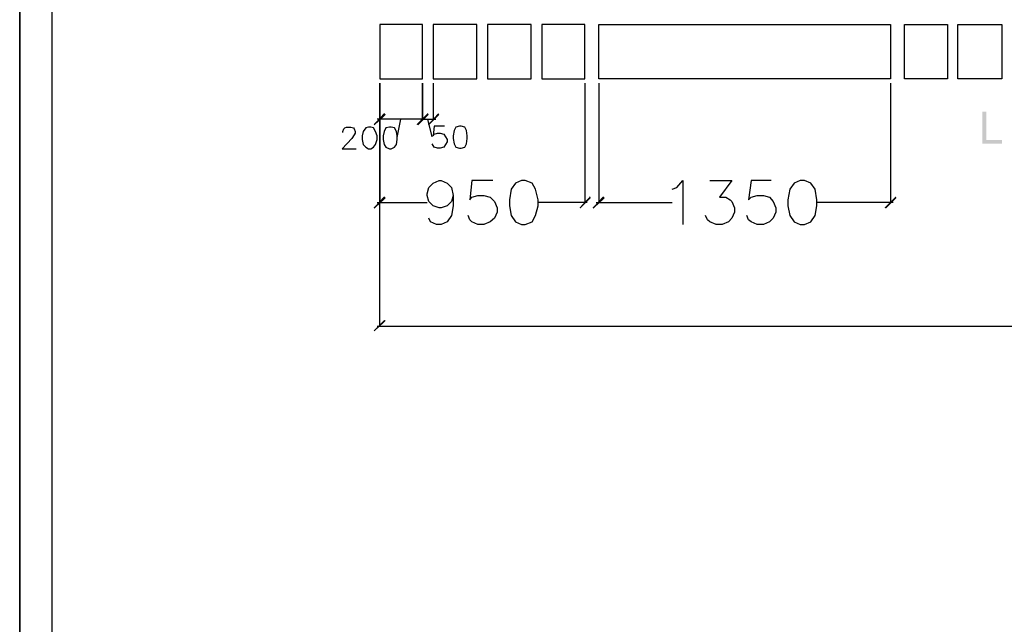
# Model space of a CAD drawing. Header units: millimetres. Extents: x 502444 to 745500, y -417645 to -375189.
# Tile 73 of 208: x 678222 to 683078, y -412347 to -409367. Entities that reach past the tile are written whole.
import ezdxf

# ---------------------------------------------------------------- set-up
doc = ezdxf.new("R2010")
doc.units = ezdxf.units.MM
doc.layers.add('PDF_Geometry', color=7, linetype='Continuous')
doc.layers.add('PDF_Solid Fills', color=7, linetype='Continuous')

msp = doc.modelspace()

# ---------------------------------------------------------------- hatches: boundary and pattern name
at = {"layer": 'PDF_Solid Fills', "lineweight": 25, "true_color": 0x989898, "transparency": 33554559}
for points in [[(680027.95842, -409835.62589), (680019.31709, -409826.98457), (679967.46913, -409883.15318), (679971.7898, -409887.47385)], [(680187.82294, -409887.47385), (680239.6709, -409835.62589), (680235.35024, -409826.98457), (680179.18162, -409883.15318)], [(680235.35024, -409883.15318), (680239.6709, -409887.47385), (680291.51885, -409835.62589), (680287.19819, -409826.98457)], [(680027.95842, -410246.08887), (680019.31709, -410237.44754), (679967.46913, -410293.61616), (679971.7898, -410297.93683)], [(680982.82492, -410293.61616), (680987.14559, -410297.93683), (681038.99354, -410246.08887), (681034.67288, -410237.44754)], [(681108.12415, -410246.08887), (681099.48282, -410237.44754), (681047.63487, -410293.61616), (681051.95553, -410297.93683)], [(682486.41563, -410293.61616), (682495.05695, -410297.93683), (682546.90491, -410246.08887), (682542.58424, -410237.44754)], [(680027.95842, -410850.98168), (680019.31709, -410846.66102), (679967.46913, -410898.50897), (679971.7898, -410902.82964)]]:
    msp.add_hatch(color=252, dxfattribs=at).paths.add_polyline_path(points)
at = {"layer": 'PDF_Solid Fills', "lineweight": 25, "transparency": 33554559}
msp.add_hatch(color=256, dxfattribs=at).paths.add_polyline_path([(682990.05978, -409820.47404), (682969.18642, -409820.47404), (682969.18642, -409978.20777), (683067.7431, -409978.20777), (683067.7431, -409959.5939), (682990.05978, -409959.5939)])

# ---------------------------------------------------------------- linework, layer by layer
at = {"layer": 'PDF_Geometry', "lineweight": 25}
for points in [[(706470.41559, -415327.18848), (706470.41559, -395300.91577), (678221.92131, -395300.91577), (678221.92131, -415327.18848)], [(706470.41559, -415327.18848), (678221.92131, -415327.18848), (678221.92131, -395300.91577), (706470.41559, -395300.91577)], [(678381.78584, -395456.45964), (706310.55106, -395456.45964), (706310.55106, -415171.64462), (678381.78584, -415171.64462)]]:
    msp.add_lwpolyline(points, close=True, dxfattribs=at)
at = {"layer": 'PDF_Geometry', "color": 253, "lineweight": 25, "true_color": 0xb5af97}
for points in [[(679997.71378, -409658.47871), (680209.42626, -409658.47871), (680209.42626, -409390.59761), (679997.71378, -409390.59761)], [(680261.27421, -409658.47871), (680477.30736, -409658.47871), (680477.30736, -409390.59761), (680261.27421, -409390.59761)], [(680529.15532, -409658.47871), (680745.18846, -409658.47871), (680745.18846, -409390.59761), (680529.15532, -409390.59761)], [(680797.03642, -409658.47871), (681008.7489, -409658.47871), (681008.7489, -409390.59761), (680797.03642, -409390.59761)], [(681077.87951, -409390.59761), (682516.66027, -409390.59761), (682516.66027, -409658.47871), (681077.87951, -409658.47871)], [(682797.50336, -409658.47871), (682585.79087, -409658.47871), (682585.79087, -409390.59761), (682797.50336, -409390.59761)], [(683065.38446, -409658.47871), (682849.35131, -409658.47871), (682849.35131, -409390.59761), (683065.38446, -409390.59761)]]:
    msp.add_lwpolyline(points, close=True, dxfattribs=at)
at = {"layer": 'PDF_Geometry', "color": 252, "lineweight": 25, "true_color": 0x989898}
for points in [[(679997.71378, -410876.90566), (679997.71378, -409680.08203), (679997.71378, -410267.69219)], [(679997.71378, -409680.08203), (679997.71378, -409857.22921)], [(680261.27421, -409680.08203), (680261.27421, -409857.22921)], [(681008.7489, -409680.08203), (681008.7489, -410267.69219)], [(681077.87951, -409680.08203), (681077.87951, -410267.69219)], [(682516.66027, -409680.08203), (682516.66027, -410267.69219)], [(680222.38825, -409857.22921), (679984.75179, -409857.22921)], [(680084.12703, -409947.96313), (680101.40969, -409857.22921)], [(680200.78493, -409857.22921), (680274.2362, -409857.22921)], [(680256.95355, -409943.64246), (680235.35024, -409857.22921)], [(679816.24593, -409922.03915), (679816.24593, -409917.71849), (679820.56659, -409904.7565), (679824.88726, -409900.43584), (679833.52858, -409896.11517), (679855.1319, -409896.11517), (679868.09389, -409900.43584), (679872.41455, -409904.7565), (679876.73521, -409917.71849), (679876.73521, -409926.35981), (679872.41455, -409935.00114), (679859.45256, -409952.28379), (679811.92527, -410004.13175), (679881.05588, -410004.13175)], [(680317.44283, -409891.79451), (680265.59488, -409891.79451), (680261.27421, -409939.3218), (680265.59488, -409930.68048), (680282.87753, -409926.35981), (680295.83952, -409926.35981), (680313.12217, -409930.68048), (680321.7635, -409943.64246), (680330.40482, -409956.60445), (680330.40482, -409969.56644), (680321.7635, -409982.52843), (680313.12217, -409995.49042), (680295.83952, -409999.81108), (680282.87753, -409999.81108), (680265.59488, -409995.49042), (680261.27421, -409986.84909), (680256.95355, -409978.20777)], [(680360.64946, -410233.12688), (680352.00814, -410263.37152), (680330.40482, -410284.97484), (680300.16018, -410293.61616), (680291.51885, -410293.61616), (680261.27421, -410284.97484), (680239.6709, -410263.37152), (680231.02957, -410233.12688), (680231.02957, -410224.48556), (680239.6709, -410194.24092), (680261.27421, -410172.6376), (680291.51885, -410159.67561), (680300.16018, -410159.67561), (680330.40482, -410172.6376), (680352.00814, -410194.24092), (680360.64946, -410233.12688), (680360.64946, -410284.97484), (680352.00814, -410332.50213), (680330.40482, -410362.74677), (680300.16018, -410375.70876), (680278.55687, -410375.70876), (680248.31223, -410362.74677), (680239.6709, -410345.46412)], [(680555.07929, -410159.67561), (680451.38338, -410159.67561), (680442.74206, -410254.7302), (680451.38338, -410241.76821), (680481.62802, -410233.12688), (680511.87266, -410233.12688), (680542.11731, -410241.76821), (680563.72062, -410263.37152), (680576.68261, -410293.61616), (680576.68261, -410315.21948), (680563.72062, -410345.46412), (680542.11731, -410362.74677), (680511.87266, -410375.70876), (680481.62802, -410375.70876), (680451.38338, -410362.74677), (680442.74206, -410354.10544), (680434.10073, -410332.50213)], [(681440.8152, -410202.88224), (681462.41851, -410194.24092), (681492.66315, -410159.67561), (681492.66315, -410375.70876)], [(681626.6037, -410159.67561), (681734.62028, -410159.67561), (681674.13099, -410241.76821), (681704.37563, -410241.76821), (681725.97895, -410254.7302), (681734.62028, -410263.37152), (681747.58226, -410293.61616), (681747.58226, -410315.21948), (681734.62028, -410345.46412), (681717.33762, -410362.74677), (681687.09298, -410375.70876), (681656.84834, -410375.70876), (681626.6037, -410362.74677), (681613.64171, -410354.10544), (681605.00039, -410332.50213)], [(681929.05011, -410159.67561), (681829.67486, -410159.67561), (681816.71287, -410254.7302), (681829.67486, -410241.76821), (681859.9195, -410233.12688), (681890.16414, -410233.12688), (681920.40878, -410241.76821), (681937.69143, -410263.37152), (681950.65342, -410293.61616), (681950.65342, -410315.21948), (681937.69143, -410345.46412), (681920.40878, -410362.74677), (681890.16414, -410375.70876), (681859.9195, -410375.70876), (681829.67486, -410362.74677), (681816.71287, -410354.10544), (681808.07155, -410332.50213)], [(679984.75179, -410267.69219), (680231.02957, -410267.69219)], [(681021.71089, -410267.69219), (680779.75377, -410267.69219)], [(681064.91752, -410267.69219), (681440.8152, -410267.69219)], [(682529.62226, -410267.69219), (682153.72458, -410267.69219)], [(679984.75179, -410876.90566), (683609.78799, -410876.90566)]]:
    msp.add_lwpolyline(points, dxfattribs=at)
for points in [[(680209.42626, -409857.22921), (680209.42626, -409680.08203)], [(679941.54516, -409896.11517), (679928.58317, -409900.43584), (679915.62118, -409917.71849), (679911.30052, -409939.3218), (679911.30052, -409956.60445), (679915.62118, -409982.52843), (679928.58317, -409995.49042), (679941.54516, -410004.13175), (679954.50715, -410004.13175), (679967.46913, -409995.49042), (679976.11046, -409982.52843), (679984.75179, -409956.60445), (679984.75179, -409939.3218), (679976.11046, -409917.71849), (679967.46913, -409900.43584), (679954.50715, -409896.11517)], [(680045.24107, -409896.11517), (680027.95842, -409900.43584), (680019.31709, -409917.71849), (680014.99643, -409939.3218), (680014.99643, -409956.60445), (680019.31709, -409982.52843), (680027.95842, -409995.49042), (680045.24107, -410004.13175), (680053.88239, -410004.13175), (680071.16505, -409995.49042), (680079.80637, -409982.52843), (680084.12703, -409956.60445), (680084.12703, -409939.3218), (680079.80637, -409917.71849), (680071.16505, -409900.43584), (680053.88239, -409896.11517)], [(680390.8941, -409891.79451), (680373.61145, -409896.11517), (680364.97012, -409913.39782), (680360.64946, -409939.3218), (680360.64946, -409952.28379), (680364.97012, -409978.20777), (680373.61145, -409995.49042), (680390.8941, -409999.81108), (680399.53543, -409999.81108), (680416.81808, -409995.49042), (680425.45941, -409978.20777), (680429.78007, -409952.28379), (680429.78007, -409939.3218), (680425.45941, -409913.39782), (680416.81808, -409896.11517), (680399.53543, -409891.79451)], [(680697.66117, -410159.67561), (680667.41653, -410172.6376), (680645.81322, -410202.88224), (680637.17189, -410254.7302), (680637.17189, -410284.97484), (680645.81322, -410332.50213), (680667.41653, -410362.74677), (680697.66117, -410375.70876), (680714.94382, -410375.70876), (680749.50913, -410362.74677), (680766.79178, -410332.50213), (680779.75377, -410284.97484), (680779.75377, -410254.7302), (680766.79178, -410202.88224), (680749.50913, -410172.6376), (680714.94382, -410159.67561)], [(682071.63198, -410159.67561), (682041.38734, -410172.6376), (682019.78403, -410202.88224), (682011.1427, -410254.7302), (682011.1427, -410284.97484), (682019.78403, -410332.50213), (682041.38734, -410362.74677), (682071.63198, -410375.70876), (682093.2353, -410375.70876), (682123.47994, -410362.74677), (682145.08325, -410332.50213), (682153.72458, -410284.97484), (682153.72458, -410254.7302), (682145.08325, -410202.88224), (682123.47994, -410172.6376), (682093.2353, -410159.67561)]]:
    msp.add_lwpolyline(points, close=True, dxfattribs=at)

doc.saveas('drawing.dxf')
